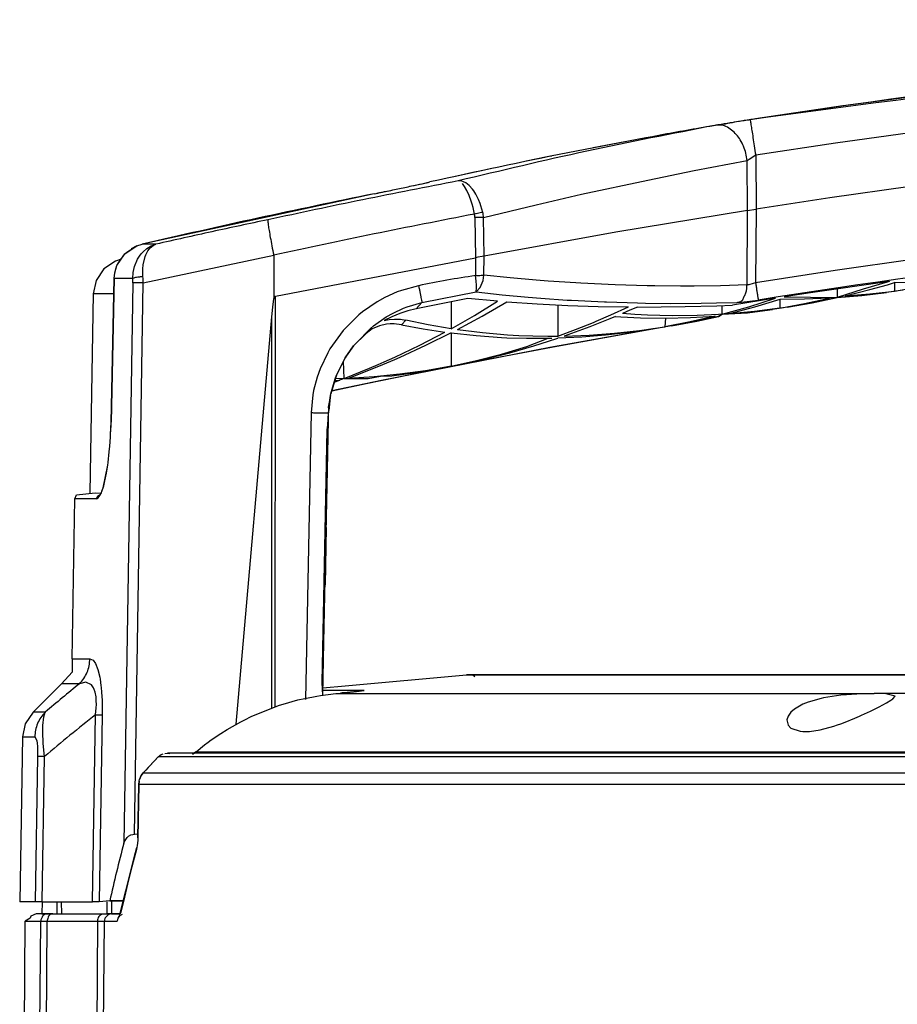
# Model space of a CAD drawing. Header units: millimetres. Extents: x -1205 to -724, y -121 to 439.
# Tile 21 of 26: x -1112 to -1039, y 357 to 439. Entities that reach past the tile are written whole.
import ezdxf

# ---------------------------------------------------------------- set-up
doc = ezdxf.new("R2010")
doc.units = ezdxf.units.MM

# ---------------------------------------------------------------- blocks, each defined once
blk = doc.blocks.new('Griff__5', base_point=(-1111.811, 364.489))
at = {"color": 7, "linetype": 'Continuous'}
for p, q in [((-1023.273, 434.272), (-1043.099, 431.71)), ((-1043.346, 431.674), (-1050.599, 430.594)), ((-1043.099, 431.71), (-1043.346, 431.674)), ((-1061.47, 428.684), (-1064.124, 428.181)), ((-1072.658, 426.434), (-1075.832, 425.758)), ((-1082.34, 424.361), (-1101.611, 420.177)), ((-1103.061, 419.38), (-1102.076, 420.028)), ((-1102.888, 419.508), (-1102.076, 420.028)), ((-1102.076, 420.028), (-1102.529, 419.798)), ((-1102.076, 420.028), (-1101.611, 420.177)), ((-1102.076, 420.028), (-1101.611, 420.177)), ((-1103.537, 418.704), (-1103.061, 419.38)), ((-1103.061, 419.38), (-1102.888, 419.508)), ((-1090.682, 419.273), (-1090.684, 415.617)), ((-1103.839, 418.775), (-1104.812, 418.124)), ((-1103.843, 418.02), (-1103.724, 418.405)), ((-1103.377, 418.923), (-1103.839, 418.775)), ((-1103.724, 418.405), (-1103.537, 418.704)), ((-1104.812, 418.124), (-1105.462, 417.151)), ((-1103.957, 417.31), (-1103.905, 417.806)), ((-1103.905, 417.806), (-1103.843, 418.02)), ((-1105.462, 417.151), (-1105.69, 416.055)), ((-1103.957, 417.31), (-1104.209, 405.384)), ((-1039.479, 417.083), (-1046.05, 416.124)), ((-1039.656, 417.026), (-1041.644, 416.422)), ((-1041.102, 416.394), (-1039.625, 416.807)), ((-1039.479, 417.083), (-1039.656, 417.026)), ((-1039.625, 416.807), (-1039.04, 416.981)), ((-1039.04, 416.981), (-1039.04, 416.267)), ((-1036.999, 416.973), (-1039.04, 416.981)), ((-1105.69, 416.055), (-1105.979, 399.489)), ((-1046.05, 416.124), (-1048.239, 415.79)), ((-1043.818, 416.457), (-1043.818, 415.728)), ((-1041.644, 416.422), (-1043.818, 415.728)), ((-1043.818, 415.728), (-1041.756, 415.913)), ((-1041.756, 415.913), (-1043.818, 415.728)), ((-1043.167, 415.876), (-1041.102, 416.394)), ((-1043.167, 415.876), (-1041.104, 416.036)), ((-1041.756, 415.913), (-1039.702, 416.169)), ((-1039.702, 416.169), (-1041.756, 415.913)), ((-1041.104, 416.036), (-1039.54, 416.205)), ((-1038.37, 416.357), (-1039.702, 416.169)), ((-1039.54, 416.205), (-1039.04, 416.267)), ((-1039.04, 416.267), (-1036.997, 416.616)), ((-1090.758, 414.929), (-1090.684, 415.617)), ((-1074.531, 415.645), (-1078.83, 414.807)), ((-1075.937, 415.373), (-1075.937, 413.15)), ((-1072.058, 415.428), (-1074.531, 415.645)), ((-1073.991, 414.256), (-1072.058, 415.428)), ((-1073.34, 414.187), (-1071.287, 415.369)), ((-1071.287, 415.369), (-1068.758, 415.203)), ((-1068.758, 415.203), (-1066.23, 415.079)), ((-1067.044, 415.118), (-1067.044, 412.532)), ((-1066.23, 415.079), (-1063.701, 414.997)), ((-1056.473, 414.985), (-1053.82, 415.062)), ((-1053.82, 415.062), (-1052.524, 415.116)), ((-1053.374, 414.349), (-1053.374, 415.081)), ((-1048.946, 415.681), (-1052.524, 415.116)), ((-1051.155, 414.974), (-1050.049, 415.317)), ((-1048.596, 415.575), (-1050.689, 414.947)), ((-1050.049, 415.317), (-1048.946, 415.681)), ((-1046.527, 415.594), (-1048.596, 415.575)), ((-1048.596, 415.575), (-1048.596, 414.849)), ((-1048.596, 414.849), (-1046.525, 415.231)), ((-1048.239, 415.79), (-1046.029, 415.774)), ((-1045.9, 415.299), (-1047.984, 414.941)), ((-1047.984, 414.941), (-1045.9, 415.299)), ((-1044.46, 415.685), (-1046.527, 415.594)), ((-1046.525, 415.231), (-1044.46, 415.685)), ((-1046.029, 415.774), (-1043.818, 415.728)), ((-1043.818, 415.728), (-1045.9, 415.299)), ((-1045.9, 415.299), (-1043.818, 415.728)), ((-1090.831, 414.139), (-1090.758, 414.929)), ((-1080.2, 414.419), (-1080.856, 414.145)), ((-1079.525, 414.64), (-1080.2, 414.419)), ((-1078.83, 414.807), (-1079.525, 414.64)), ((-1075.937, 413.15), (-1073.991, 414.256)), ((-1063.854, 413.771), (-1062.633, 414.294)), ((-1063.701, 414.997), (-1061.173, 414.955)), ((-1062.633, 414.294), (-1061.173, 414.955)), ((-1061.051, 414.676), (-1061.677, 414.406)), ((-1060.654, 414.334), (-1061.677, 414.406)), ((-1060.425, 414.951), (-1061.051, 414.676)), ((-1059.605, 414.279), (-1060.654, 414.334)), ((-1060.425, 414.951), (-1058.449, 414.956)), ((-1057.53, 414.228), (-1059.605, 414.279)), ((-1058.449, 414.956), (-1056.473, 414.985)), ((-1055.453, 414.252), (-1057.53, 414.228)), ((-1053.955, 414.2), (-1056.05, 413.709)), ((-1056.029, 414.079), (-1053.955, 414.2)), ((-1053.7, 414.329), (-1055.453, 414.252)), ((-1053.374, 414.349), (-1053.7, 414.329)), ((-1053.374, 414.349), (-1053.675, 414.175)), ((-1053.675, 414.175), (-1053.374, 414.349)), ((-1053.374, 414.349), (-1052.263, 414.651)), ((-1053.374, 414.349), (-1051.282, 414.463)), ((-1051.282, 414.463), (-1053.374, 414.349)), ((-1050.689, 414.947), (-1052.785, 414.39)), ((-1050.69, 414.583), (-1052.785, 414.39)), ((-1052.263, 414.651), (-1051.155, 414.974)), ((-1051.282, 414.463), (-1049.2, 414.752)), ((-1049.2, 414.752), (-1051.282, 414.463)), ((-1048.596, 414.849), (-1050.69, 414.583)), ((-1047.984, 414.941), (-1049.2, 414.752)), ((-1093.795, 380.262), (-1090.831, 414.139)), ((-1081.895, 413.399), (-1082.489, 413.149)), ((-1081.289, 413.528), (-1081.895, 413.399)), ((-1080.856, 414.145), (-1081.492, 413.819)), ((-1081.492, 413.819), (-1081.072, 413.913)), ((-1081.005, 413.55), (-1081.289, 413.528)), ((-1081.072, 413.913), (-1080.643, 413.951)), ((-1080.676, 413.547), (-1081.005, 413.55)), ((-1080.058, 413.468), (-1080.676, 413.547)), ((-1080.643, 413.951), (-1080.148, 413.93)), ((-1080.148, 413.93), (-1079.703, 413.855)), ((-1080.058, 413.468), (-1078.261, 413.137)), ((-1077.823, 413.469), (-1079.703, 413.855)), ((-1075.937, 413.15), (-1077.823, 413.469)), ((-1075.403, 413.072), (-1073.34, 414.187)), ((-1057.605, 413.383), (-1067.719, 411.593)), ((-1065.569, 413.083), (-1064.098, 413.67)), ((-1062.719, 413.973), (-1064.396, 413.313)), ((-1064.098, 413.67), (-1063.854, 413.771)), ((-1062.266, 414.159), (-1062.719, 413.973)), ((-1062.266, 414.159), (-1061.819, 414.131)), ((-1061.819, 414.131), (-1060.185, 414.058)), ((-1060.185, 414.058), (-1058.106, 414.032)), ((-1058.106, 414.032), (-1058.152, 413.293)), ((-1056.05, 413.709), (-1058.152, 413.293)), ((-1058.106, 414.032), (-1056.029, 414.079)), ((-1055.488, 413.778), (-1057.605, 413.383)), ((-1057.605, 413.383), (-1055.488, 413.778)), ((-1053.675, 414.175), (-1055.488, 413.778)), ((-1055.488, 413.778), (-1053.675, 414.175)), ((-1083.003, 412.744), (-1084.035, 411.725)), ((-1083.838, 411.953), (-1082.634, 413.17)), ((-1082.489, 413.149), (-1083.003, 412.744)), ((-1078.536, 411.786), (-1076.463, 412.864)), ((-1078.261, 413.137), (-1076.463, 412.864)), ((-1075.937, 412.795), (-1078.058, 411.743)), ((-1075.937, 412.795), (-1073.838, 412.57)), ((-1075.937, 412.795), (-1075.937, 410.025)), ((-1075.403, 413.072), (-1073.319, 412.819)), ((-1073.838, 412.57), (-1071.741, 412.421)), ((-1073.319, 412.819), (-1071.231, 412.646)), ((-1071.231, 412.646), (-1070.283, 412.593)), ((-1070.283, 412.593), (-1069.14, 412.55)), ((-1067.122, 411.705), (-1059.144, 413.123)), ((-1067.044, 412.532), (-1065.569, 413.083)), ((-1064.396, 413.313), (-1066.532, 412.54)), ((-1066.532, 412.54), (-1064.438, 412.616)), ((-1063.087, 412.612), (-1065.064, 412.455)), ((-1064.438, 412.616), (-1062.343, 412.768)), ((-1061.113, 412.834), (-1063.087, 412.612)), ((-1062.343, 412.768), (-1060.247, 412.994)), ((-1059.144, 413.123), (-1061.113, 412.834)), ((-1060.247, 412.994), (-1058.152, 413.293)), ((-1084.035, 411.725), (-1083.838, 411.953)), ((-1084.035, 411.725), (-1083.838, 411.953)), ((-1083.838, 411.953), (-1084.035, 411.725)), ((-1080.622, 410.783), (-1078.536, 411.786)), ((-1078.058, 411.743), (-1080.186, 410.762)), ((-1071.741, 412.421), (-1071.304, 412.4)), ((-1071.304, 412.4), (-1069.644, 412.349)), ((-1069.644, 412.349), (-1067.859, 412.348)), ((-1069.634, 411.66), (-1067.859, 412.348)), ((-1069.14, 412.55), (-1067.894, 412.53)), ((-1069.049, 411.724), (-1067.815, 412.111)), ((-1067.894, 412.53), (-1067.044, 412.532)), ((-1067.859, 412.348), (-1067.549, 412.353)), ((-1067.859, 412.348), (-1067.549, 412.353)), ((-1067.815, 412.111), (-1067.044, 412.365)), ((-1065.064, 412.455), (-1067.044, 412.365)), ((-1084.726, 410.715), (-1084.035, 411.725)), ((-1084.035, 411.725), (-1084.668, 410.865)), ((-1067.719, 411.593), (-1081.731, 408.854)), ((-1075.083, 410.193), (-1067.122, 411.705)), ((-1073.828, 410.495), (-1071.727, 411.04)), ((-1073.068, 410.638), (-1071.057, 411.148)), ((-1071.727, 411.04), (-1069.634, 411.66)), ((-1071.057, 411.148), (-1069.049, 411.724)), ((-1085.449, 409.276), (-1084.889, 410.438)), ((-1084.889, 410.438), (-1085.449, 409.276)), ((-1084.889, 410.438), (-1084.726, 410.715)), ((-1084.726, 410.715), (-1084.889, 410.438)), ((-1084.83, 409), (-1084.889, 410.438)), ((-1084.668, 410.865), (-1084.726, 410.715)), ((-1082.72, 409.854), (-1082.002, 410.163)), ((-1082.002, 410.163), (-1081.499, 410.385)), ((-1080.646, 410.559), (-1081.968, 409.998)), ((-1081.499, 410.385), (-1080.622, 410.783)), ((-1080.186, 410.762), (-1080.646, 410.559)), ((-1075.937, 410.025), (-1073.828, 410.495)), ((-1075.083, 410.193), (-1073.068, 410.638)), ((-1084.83, 409), (-1082.72, 409.854)), ((-1082.321, 409.853), (-1084.464, 409.016)), ((-1082.986, 408.596), (-1076.902, 409.835)), ((-1081.968, 409.998), (-1082.321, 409.853)), ((-1080.2, 409.367), (-1081.804, 409.198)), ((-1080.848, 409.225), (-1078.871, 409.497)), ((-1078.068, 409.658), (-1080.2, 409.367)), ((-1078.871, 409.497), (-1076.902, 409.835)), ((-1075.937, 410.025), (-1078.068, 409.658)), ((-1085.607, 408.849), (-1085.922, 407.741)), ((-1085.922, 407.741), (-1085.663, 408.692)), ((-1081.731, 408.854), (-1085.854, 407.992)), ((-1085.854, 407.992), (-1082.986, 408.596)), ((-1084.83, 409), (-1085.663, 408.692)), ((-1085.663, 408.692), (-1085.56, 408.982)), ((-1085.663, 408.692), (-1085.19, 408.863)), ((-1085.449, 409.276), (-1085.607, 408.849)), ((-1085.607, 408.849), (-1085.19, 408.863)), ((-1085.56, 408.982), (-1085.449, 409.276)), ((-1084.83, 409), (-1085.56, 408.982)), ((-1084.83, 409), (-1082.834, 409.019)), ((-1082.331, 409.152), (-1084.464, 409.016)), ((-1082.834, 409.019), (-1081.804, 409.198)), ((-1081.804, 409.198), (-1082.331, 409.152)), ((-1081.804, 409.198), (-1080.848, 409.225)), ((-1085.952, 407.599), (-1085.922, 407.741)), ((-1085.952, 407.599), (-1086.149, 406.631)), ((-1085.984, 407.428), (-1086.099, 406.352)), ((-1086.099, 406.352), (-1085.984, 407.428)), ((-1085.952, 407.599), (-1085.984, 407.428)), ((-1085.984, 407.428), (-1085.952, 407.599)), ((-1086.173, 405.129), (-1086.12, 406.157)), ((-1086.149, 406.631), (-1086.118, 406.498)), ((-1086.132, 405.552), (-1086.12, 406.157)), ((-1086.118, 406.498), (-1086.12, 406.157)), ((-1086.12, 406.157), (-1086.099, 406.352)), ((-1104.247, 404.366), (-1104.209, 405.384)), ((-1104.196, 405.108), (-1104.209, 405.384)), ((-1086.217, 401.389), (-1086.132, 405.552)), ((-1104.247, 404.366), (-1104.196, 405.108)), ((-1086.653, 383.724), (-1086.226, 404.737)), ((-1086.226, 404.737), (-1086.173, 405.129)), ((-1104.314, 403.382), (-1104.261, 404.12)), ((-1104.314, 403.382), (-1104.261, 404.12)), ((-1104.261, 404.12), (-1104.247, 404.366)), ((-1104.261, 404.12), (-1104.247, 404.366)), ((-1104.46, 402.016), (-1104.357, 402.908)), ((-1104.46, 402.016), (-1104.357, 402.908)), ((-1104.357, 402.908), (-1104.314, 403.382)), ((-1104.357, 402.908), (-1104.314, 403.382)), ((-1104.49, 401.8), (-1104.46, 402.016)), ((-1104.49, 401.8), (-1104.46, 402.016)), ((-1104.878, 399.925), (-1104.49, 401.8)), ((-1104.747, 400.369), (-1104.579, 401.151)), ((-1104.579, 401.151), (-1104.49, 401.8)), ((-1086.507, 387.085), (-1086.217, 401.389)), ((-1104.815, 400.088), (-1104.747, 400.369)), ((-1107.08, 399.342), (-1105.536, 399.489)), ((-1105.536, 399.489), (-1105.038, 399.473)), ((-1104.968, 399.643), (-1104.878, 399.925)), ((-1104.878, 399.925), (-1104.815, 400.088)), ((-1107.458, 385.7), (-1107.226, 398.997)), ((-1107.226, 398.997), (-1107.08, 399.342)), ((-1086.314, 396.621), (-1086.411, 391.853)), ((-1086.597, 382.682), (-1086.507, 387.085)), ((-1107.458, 385.7), (-1107.437, 384.605)), ((-1107.437, 384.605), (-1108.336, 383.632)), ((-1110.693, 381.275), (-1108.336, 383.632)), ((-1086.597, 382.682), (-1086.653, 383.724)), ((-1110.693, 381.275), (-1111.343, 380.301)), ((-1111.343, 380.301), (-1111.571, 379.206)), ((-1111.571, 379.206), (-1111.811, 365.489)), ((-1103.105, 370.524), (-1102.883, 370.847)), ((-1102.883, 370.847), (-1102.753, 370.955)), ((-1102.753, 370.955), (-1102.556, 371.062)), ((-1102.556, 371.062), (-1102.405, 371.111)), ((-1102.405, 371.111), (-1102.271, 371.133)), ((-1102.271, 371.133), (-1101.988, 371.161)), ((-1103.155, 370.378), (-1103.105, 370.524)), ((-1110.52, 365.489), (-1111.811, 365.489)), ((-1109.949, 365.489), (-1110.52, 365.489)), ((-1109.949, 365.489), (-1109.962, 364.489)), ((-1109.949, 365.489), (-1105.755, 365.489)), ((-1105.209, 365.489), (-1105.755, 365.489)), ((-1104.322, 365.576), (-1105.209, 365.489)), ((-1104.322, 365.576), (-1103.172, 365.576)), ((-1109.962, 364.489), (-1109.669, 364.489)), ((-1109.669, 364.489), (-1109.47, 364.489)), ((-1109.47, 364.489), (-1109.044, 364.489)), ((-1109.044, 364.489), (-1108.712, 364.489)), ((-1108.712, 364.489), (-1108.332, 364.489)), ((-1108.332, 364.489), (-1104.856, 364.489)), ((-1104.856, 364.489), (-1104.531, 364.489)), ((-1104.164, 364.489), (-1104.531, 364.489)), ((-1104.164, 364.489), (-1103.458, 364.489))]:
    blk.add_line(p, q, dxfattribs=at)
at = {"color": 1, "linetype": 'Continuous'}
for p, q in [((-1043.95, 428.594), (-1035.482, 429.775)), ((-1050.597, 427.593), (-1043.95, 428.594)), ((-1051.149, 427.234), (-1050.597, 427.593)), ((-1050.597, 427.593), (-1050.565, 423.095)), ((-1055.702, 426.29), (-1051.302, 427.122)), ((-1051.302, 427.122), (-1051.149, 427.234)), ((-1051.271, 422.984), (-1051.302, 427.122)), ((-1059.579, 425.51), (-1055.702, 426.29)), ((-1075.043, 425.412), (-1075.335, 425.437)), ((-1075.043, 425.412), (-1075.335, 425.437)), ((-1074.904, 425.366), (-1075.043, 425.412)), ((-1074.803, 424.978), (-1074.991, 425.23)), ((-1074.71, 425.265), (-1074.904, 425.366)), ((-1074.615, 424.639), (-1074.803, 424.978)), ((-1074.438, 425.057), (-1074.71, 425.265)), ((-1074.149, 424.739), (-1074.438, 425.057)), ((-1065.085, 424.325), (-1059.579, 425.51)), ((-1037.739, 424.98), (-1044.425, 424.028)), ((-1074.432, 424.223), (-1074.615, 424.639)), ((-1074.261, 423.746), (-1074.432, 424.223)), ((-1074.045, 424.599), (-1074.149, 424.739)), ((-1073.88, 424.341), (-1074.045, 424.599)), ((-1073.644, 423.88), (-1073.88, 424.341)), ((-1068.864, 423.459), (-1065.085, 424.325)), ((-1044.425, 424.028), (-1050.565, 423.095)), ((-1074.185, 423.5), (-1074.261, 423.746)), ((-1074.107, 423.222), (-1074.185, 423.5)), ((-1073.978, 422.674), (-1074.107, 423.222)), ((-1073.51, 423.548), (-1073.644, 423.88)), ((-1073.446, 423.365), (-1073.51, 423.548)), ((-1073.296, 422.82), (-1073.446, 423.365)), ((-1073.238, 422.403), (-1068.864, 423.459)), ((-1073.945, 422.394), (-1073.892, 419.035)), ((-1073.186, 419.169), (-1073.238, 422.403)), ((-1051.271, 422.984), (-1062.236, 421.166)), ((-1051.317, 416.782), (-1051.271, 422.984)), ((-1051.271, 422.984), (-1051.12, 423.013)), ((-1051.12, 423.013), (-1050.76, 423.066)), ((-1050.76, 423.066), (-1050.565, 423.095)), ((-1050.565, 423.095), (-1050.61, 416.973)), ((-1062.236, 421.166), (-1073.186, 419.169)), ((-1100.475, 420.177), (-1101.611, 420.177)), ((-1101.227, 419.813), (-1100.866, 420.029)), ((-1100.957, 419.862), (-1100.718, 420.061)), ((-1100.866, 420.029), (-1100.475, 420.177)), ((-1100.718, 420.061), (-1100.475, 420.177)), ((-1103.724, 418.405), (-1103.061, 419.38)), ((-1102.002, 418.931), (-1101.847, 419.181)), ((-1101.847, 419.181), (-1101.694, 419.38)), ((-1101.694, 419.38), (-1101.538, 419.549)), ((-1101.543, 418.452), (-1101.381, 419.142)), ((-1101.538, 419.549), (-1101.227, 419.813)), ((-1101.527, 416.961), (-1090.682, 419.273)), ((-1101.381, 419.142), (-1101.329, 419.275)), ((-1101.329, 419.275), (-1101.148, 419.62)), ((-1101.148, 419.62), (-1100.957, 419.862)), ((-1073.339, 419.149), (-1073.702, 419.089)), ((-1073.186, 419.169), (-1073.339, 419.149)), ((-1073.21, 417.61), (-1073.186, 419.169)), ((-1103.905, 417.806), (-1103.724, 418.405)), ((-1102.367, 417.828), (-1102.258, 418.321)), ((-1102.258, 418.321), (-1102.002, 418.931)), ((-1101.574, 418.12), (-1101.543, 418.452)), ((-1090.536, 415.853), (-1073.892, 419.035)), ((-1073.892, 419.035), (-1073.907, 417.565)), ((-1073.702, 419.089), (-1073.892, 419.035)), ((-1037.351, 418.936), (-1043.989, 417.986)), ((-1103.957, 417.31), (-1103.905, 417.806)), ((-1102.401, 417.31), (-1102.367, 417.828)), ((-1101.579, 417.973), (-1101.574, 418.12)), ((-1101.563, 417.463), (-1101.579, 417.973)), ((-1073.853, 417.108), (-1073.907, 417.565)), ((-1073.27, 417.146), (-1073.21, 417.61)), ((-1071.026, 417.378), (-1073.21, 417.61)), ((-1043.989, 417.986), (-1050.61, 416.973)), ((-1104.209, 405.384), (-1103.957, 417.31)), ((-1102.401, 417.31), (-1103.957, 417.31)), ((-1102.399, 416.969), (-1103.155, 370.378)), ((-1102.271, 371.133), (-1101.527, 416.961)), ((-1078.631, 416.724), (-1080.068, 416.331)), ((-1073.829, 416.758), (-1073.853, 417.108)), ((-1073.824, 416.549), (-1073.829, 416.758)), ((-1073.502, 416.57), (-1073.27, 417.146)), ((-1068.84, 417.181), (-1071.026, 417.378)), ((-1067.869, 417.104), (-1068.84, 417.181)), ((-1065.56, 416.948), (-1067.869, 417.104)), ((-1065.125, 416.923), (-1065.56, 416.948)), ((-1062.277, 416.79), (-1065.125, 416.923)), ((-1059.619, 416.716), (-1062.277, 416.79)), ((-1058.992, 416.705), (-1059.619, 416.716)), ((-1056.857, 416.688), (-1058.992, 416.705)), ((-1055.704, 416.691), (-1056.857, 416.688)), ((-1053.511, 416.721), (-1055.704, 416.691)), ((-1051.317, 416.782), (-1053.511, 416.721)), ((-1051.16, 416.803), (-1051.317, 416.782)), ((-1050.798, 416.902), (-1051.16, 416.803)), ((-1050.61, 416.973), (-1050.798, 416.902)), ((-1104.461, 416.055), (-1105.69, 416.055)), ((-1103.993, 416.055), (-1104.461, 416.055)), ((-1090.684, 415.617), (-1090.536, 415.853)), ((-1090.552, 381.707), (-1090.536, 415.853)), ((-1080.416, 416.202), (-1081.429, 415.746)), ((-1080.068, 416.331), (-1080.416, 416.202)), ((-1078.352, 415.327), (-1073.856, 416.208)), ((-1073.856, 416.208), (-1073.502, 416.57)), ((-1073.856, 416.208), (-1073.824, 416.549)), ((-1073.856, 416.208), (-1071.69, 415.972)), ((-1071.69, 415.972), (-1069.522, 415.771)), ((-1082.083, 415.383), (-1083.309, 414.537)), ((-1081.429, 415.746), (-1082.083, 415.383)), ((-1079.587, 414.966), (-1078.352, 415.327)), ((-1078.352, 415.327), (-1078.83, 414.807)), ((-1069.522, 415.771), (-1068.477, 415.686)), ((-1068.477, 415.686), (-1066.269, 415.532)), ((-1066.269, 415.532), (-1065.928, 415.511)), ((-1065.928, 415.511), (-1063.182, 415.374)), ((-1063.182, 415.374), (-1063.013, 415.368)), ((-1063.013, 415.368), (-1060.43, 415.289)), ((-1060.43, 415.289), (-1059.755, 415.276)), ((-1059.755, 415.276), (-1057.673, 415.255)), ((-1057.673, 415.255), (-1055.133, 415.269)), ((-1055.133, 415.269), (-1053.857, 415.291)), ((-1053.857, 415.291), (-1052.143, 415.338)), ((-1052.143, 415.338), (-1051.763, 415.36)), ((-1051.763, 415.36), (-1050.868, 415.457)), ((-1050.868, 415.457), (-1050.381, 415.528)), ((-1083.598, 414.3), (-1084.914, 412.987)), ((-1083.309, 414.537), (-1083.598, 414.3)), ((-1081.323, 414.123), (-1080.76, 414.443)), ((-1080.76, 414.443), (-1079.886, 414.85)), ((-1079.886, 414.85), (-1079.587, 414.966)), ((-1090.845, 381.598), (-1090.831, 414.139)), ((-1082.385, 413.376), (-1081.323, 414.123)), ((-1079.703, 413.855), (-1080.058, 413.468)), ((-1084.914, 412.987), (-1086.005, 411.474)), ((-1082.634, 413.17), (-1082.385, 413.376)), ((-1086.192, 411.151), (-1086.831, 409.802)), ((-1086.005, 411.474), (-1086.192, 411.151)), ((-1086.831, 409.802), (-1087.078, 409.106)), ((-1087.078, 409.106), (-1087.36, 408.021)), ((-1087.427, 407.66), (-1087.566, 406.17)), ((-1087.36, 408.021), (-1087.427, 407.66)), ((-1087.566, 406.17), (-1088.052, 382.33)), ((-1105.117, 399.305), (-1105.038, 399.473)), ((-1105.038, 399.473), (-1104.878, 399.925)), ((-1105.431, 398.997), (-1107.226, 398.997)), ((-1105.431, 398.997), (-1105.276, 399.075)), ((-1105.276, 399.075), (-1105.117, 399.305)), ((-1107.458, 385.7), (-1105.968, 385.7)), ((-1105.968, 385.7), (-1105.707, 385.582)), ((-1105.707, 385.582), (-1105.503, 385.303)), ((-1105.503, 385.303), (-1105.309, 384.825)), ((-1105.309, 384.825), (-1105.152, 384.179)), ((-1105.152, 384.179), (-1105.121, 384.004)), ((-1105.121, 384.004), (-1105.048, 383.483)), ((-1106.838, 383.632), (-1108.336, 383.632)), ((-1106.303, 383.761), (-1106.838, 383.632)), ((-1105.838, 383.544), (-1106.303, 383.761)), ((-1105.667, 383.303), (-1105.838, 383.544)), ((-1105.606, 383.166), (-1105.667, 383.303)), ((-1105.533, 382.936), (-1105.606, 383.166)), ((-1105.048, 383.483), (-1105.03, 383.311)), ((-1105.03, 383.311), (-1104.998, 382.937)), ((-1105.463, 382.551), (-1105.533, 382.936)), ((-1105.437, 382.208), (-1105.463, 382.551)), ((-1104.998, 382.937), (-1104.962, 382.234)), ((-1105.499, 381.053), (-1105.445, 381.638)), ((-1105.445, 381.638), (-1105.435, 381.893)), ((-1105.435, 381.893), (-1105.437, 382.208)), ((-1104.962, 382.234), (-1104.956, 382.026)), ((-1104.956, 382.026), (-1104.953, 381.053)), ((-1109.686, 381.275), (-1110.693, 381.275)), ((-1109.891, 380.162), (-1109.815, 380.881)), ((-1109.815, 380.881), (-1109.686, 381.275)), ((-1105.755, 365.489), (-1105.499, 381.053)), ((-1104.953, 381.053), (-1105.209, 365.489)), ((-1109.897, 379.939), (-1109.891, 380.162)), ((-1109.897, 379.638), (-1109.897, 379.939)), ((-1111.571, 379.206), (-1110.559, 379.206)), ((-1110.559, 379.206), (-1110.396, 378.917)), ((-1109.852, 378.661), (-1109.897, 379.638)), ((-1110.396, 378.917), (-1110.354, 378.652)), ((-1110.354, 378.652), (-1110.334, 378.43)), ((-1110.334, 378.43), (-1110.323, 378.24)), ((-1110.323, 378.24), (-1110.316, 377.924)), ((-1109.747, 377.589), (-1109.852, 378.661)), ((-1110.317, 377.589), (-1110.52, 365.489)), ((-1110.316, 377.924), (-1110.317, 377.589)), ((-1109.949, 365.489), (-1109.747, 377.589)), ((-1108.729, 365.489), (-1108.712, 364.489)), ((-1108.349, 365.489), (-1108.332, 364.489)), ((-1104.531, 364.489), (-1104.547, 365.489)), ((-1103.172, 365.576), (-1104.322, 365.576)), ((-1104.18, 365.489), (-1104.164, 364.489))]:
    blk.add_line(p, q, dxfattribs=at)
for centre, radius, start, end in [((-943.462, -261.255), 700.076, 90.001419, 98.840304), ((-943.48, -261.001), 684.923, 89.999903, 98.979269)]:
    blk.add_arc(centre, radius, start, end, dxfattribs=at)
for points, knots in [([(-836.359, 430.594), (-854.133, 432.947), (-889.682, 437.654), (-943.479, 439.429), (-997.277, 437.654), (-1032.825, 432.947), (-1050.599, 430.594)], [0, 0, 0, 0, 53.757908, 107.515912, 161.273916, 215.031824, 215.031824, 215.031824, 215.031824]), ([(-1053.979, 430.046), (-1057.539, 429.357), (-1064.691, 427.972), (-1071.777, 426.284), (-1075.335, 425.437)], [0, 0, 0, 0, 10.877964, 21.850285, 21.850285, 21.850285, 21.850285]), ([(-1051.05, 430.505), (-1051.315, 430.47), (-1051.819, 430.403), (-1052.575, 430.272), (-1053.282, 430.128), (-1053.759, 430.072), (-1053.979, 430.046)], [0, 0, 0, 0, 0.800686, 1.524208, 2.301978, 2.964905, 2.964905, 2.964905, 2.964905]), ([(-1051.302, 427.122), (-1051.332, 427.326), (-1051.392, 427.731), (-1051.588, 428.309), (-1051.855, 428.836), (-1052.189, 429.295), (-1052.6, 429.67), (-1053.032, 429.962), (-1053.517, 430.114), (-1053.824, 430.069), (-1053.979, 430.046)], [0, 0, 0, 0, 0.61731, 1.228439, 1.820843, 2.384084, 2.92164, 3.481443, 3.940641, 4.40343, 4.40343, 4.40343, 4.40343]), ([(-1051.05, 430.505), (-1051.045, 430.469), (-1051.023, 430.333), (-1050.978, 430.042), (-1050.908, 429.589), (-1050.817, 429.003), (-1050.711, 428.323), (-1050.636, 427.842), (-1050.597, 427.593)], [0, 0, 0, 0, 0.108995, 0.413222, 0.881251, 1.486698, 2.190285, 2.946363, 2.946363, 2.946363, 2.946363]), ([(-1075.335, 425.437), (-1077.978, 424.922), (-1083.263, 423.891), (-1088.529, 422.768), (-1091.163, 422.207)], [0, 0, 0, 0, 8.076964, 16.153927, 16.153927, 16.153927, 16.153927]), ([(-1082.34, 424.361), (-1085.56, 423.698), (-1091.998, 422.371), (-1098.407, 420.908), (-1101.611, 420.177)], [0, 0, 0, 0, 9.860337, 19.720665, 19.720665, 19.720665, 19.720665]), ([(-1073.978, 422.674), (-1076.767, 422.133), (-1082.345, 421.05), (-1087.903, 419.865), (-1090.682, 419.273)], [0, 0, 0, 0, 8.523787, 17.047573, 17.047573, 17.047573, 17.047573]), ([(-1073.296, 422.82), (-1073.334, 422.812), (-1073.439, 422.79), (-1073.619, 422.752), (-1073.808, 422.711), (-1073.931, 422.684), (-1073.978, 422.674)], [0, 0, 0, 0, 0.1156085, 0.320789, 0.5535796, 0.6967982, 0.6967982, 0.6967982, 0.6967982]), ([(-1073.238, 422.403), (-1073.277, 422.403), (-1073.385, 422.402), (-1073.54, 422.4), (-1073.737, 422.398), (-1073.864, 422.396), (-1073.945, 422.394)], [0, 0, 0, 0, 0.1168014, 0.3245849, 0.4633763, 0.7070565, 0.7070565, 0.7070565, 0.7070565]), ([(-1073.238, 422.403), (-1073.244, 422.473), (-1073.254, 422.613), (-1073.282, 422.751), (-1073.296, 422.82)], [0, 0, 0, 0, 0.2106966, 0.4214407, 0.4214407, 0.4214407, 0.4214407]), ([(-1091.163, 422.207), (-1092.716, 421.877), (-1095.824, 421.216), (-1098.924, 420.523), (-1100.475, 420.177)], [0, 0, 0, 0, 4.765466, 9.531025, 9.531025, 9.531025, 9.531025]), ([(-1073.907, 417.565), (-1074.697, 417.442), (-1076.277, 417.196), (-1077.846, 416.881), (-1078.631, 416.724)], [0, 0, 0, 0, 2.39803, 4.798793, 4.798793, 4.798793, 4.798793]), ([(-1073.907, 417.565), (-1073.859, 417.567), (-1073.733, 417.573), (-1073.539, 417.582), (-1073.355, 417.597), (-1073.248, 417.607), (-1073.21, 417.61)], [0, 0, 0, 0, 0.1440061, 0.3777782, 0.5828611, 0.6981814, 0.6981814, 0.6981814, 0.6981814]), ([(-1073.907, 417.565), (-1073.859, 417.567), (-1073.733, 417.573), (-1073.539, 417.582), (-1073.355, 417.597), (-1073.248, 417.607), (-1073.21, 417.61)], [0, 0, 0, 0, 0.1440061, 0.3777782, 0.5828611, 0.6981814, 0.6981814, 0.6981814, 0.6981814]), ([(-1101.563, 417.463), (-1101.659, 417.457), (-1101.839, 417.447), (-1102.067, 417.413), (-1102.255, 417.379), (-1102.351, 417.333), (-1102.401, 417.31)], [0, 0, 0, 0, 0.2877232, 0.5393634, 0.6926521, 0.857291, 0.857291, 0.857291, 0.857291]), ([(-1101.527, 416.961), (-1101.626, 416.962), (-1101.812, 416.965), (-1102.07, 416.968), (-1102.261, 416.969), (-1102.366, 416.969), (-1102.399, 416.969)], [0, 0, 0, 0, 0.297681, 0.5577529, 0.7737756, 0.8725462, 0.8725462, 0.8725462, 0.8725462]), ([(-1101.527, 416.961), (-1101.532, 417.045), (-1101.543, 417.212), (-1101.556, 417.38), (-1101.563, 417.463)], [0, 0, 0, 0, 0.2529206, 0.5037315, 0.5037315, 0.5037315, 0.5037315]), ([(-1078.631, 416.724), (-1078.61, 416.621), (-1078.57, 416.419), (-1078.512, 416.129), (-1078.459, 415.865), (-1078.413, 415.634), (-1078.378, 415.459), (-1078.358, 415.359), (-1078.352, 415.327)], [0, 0, 0, 0, 0.31542, 0.616109, 0.888596, 1.12067, 1.32472, 1.424265, 1.424265, 1.424265, 1.424265]), ([(-1052.143, 415.338), (-1052.054, 415.347), (-1051.875, 415.365), (-1051.642, 415.556), (-1051.548, 415.845), (-1051.407, 416.13), (-1051.331, 416.449), (-1051.321, 416.67), (-1051.317, 416.782)], [0, 0, 0, 0, 0.264549, 0.529783, 0.845313, 1.15932, 1.485169, 1.820817, 1.820817, 1.820817, 1.820817]), ([(-1050.61, 416.973), (-1050.591, 416.856), (-1050.555, 416.63), (-1050.504, 416.305), (-1050.456, 416.003), (-1050.417, 415.756), (-1050.392, 415.599), (-1050.382, 415.536), (-1050.381, 415.528)], [0, 0, 0, 0, 0.354525, 0.68736, 0.986655, 1.271269, 1.439073, 1.463045, 1.463045, 1.463045, 1.463045]), ([(-1087.566, 406.17), (-1087.431, 406.167), (-1087.171, 406.162), (-1086.806, 406.156), (-1086.499, 406.152), (-1086.281, 406.152), (-1086.165, 406.156), (-1086.125, 406.157), (-1086.12, 406.157)], [0, 0, 0, 0, 0.405606, 0.780773, 1.096834, 1.32671, 1.431841, 1.44686, 1.44686, 1.44686, 1.44686]), ([(-1105.038, 399.473), (-1105.055, 399.442), (-1105.104, 399.352), (-1105.259, 399.273), (-1105.394, 399.148), (-1105.421, 399.039), (-1105.431, 398.997)], [0, 0, 0, 0, 0.1051615, 0.301435, 0.5060231, 0.6325297, 0.6325297, 0.6325297, 0.6325297]), ([(-1106.838, 383.632), (-1106.711, 383.775), (-1106.457, 384.062), (-1106.189, 384.575), (-1106.01, 385.125), (-1105.982, 385.509), (-1105.968, 385.7)], [0, 0, 0, 0, 0.572966, 1.146855, 1.721459, 2.296467, 2.296467, 2.296467, 2.296467]), ([(-1106.838, 383.632), (-1107.315, 383.244), (-1108.271, 382.466), (-1109.213, 381.672), (-1109.686, 381.275)], [0, 0, 0, 0, 1.843731, 3.696382, 3.696382, 3.696382, 3.696382]), ([(-1109.686, 381.275), (-1109.813, 381.131), (-1110.069, 380.844), (-1110.337, 380.332), (-1110.517, 379.781), (-1110.545, 379.397), (-1110.559, 379.206)], [0, 0, 0, 0, 0.573675, 1.147963, 1.722725, 2.297755, 2.297755, 2.297755, 2.297755]), ([(-1105.499, 381.053), (-1106.211, 380.487), (-1107.642, 379.35), (-1109.043, 378.177), (-1109.747, 377.589)], [0, 0, 0, 0, 2.730944, 5.481538, 5.481538, 5.481538, 5.481538]), ([(-1105.499, 381.053), (-1105.407, 381.053), (-1105.225, 381.052), (-1105.043, 381.053), (-1104.953, 381.053)], [0, 0, 0, 0, 0.2749472, 0.5458962, 0.5458962, 0.5458962, 0.5458962]), ([(-1109.747, 377.589), (-1109.846, 377.59), (-1110.036, 377.591), (-1110.226, 377.59), (-1110.317, 377.589)], [0, 0, 0, 0, 0.2974616, 0.5702987, 0.5702987, 0.5702987, 0.5702987])]:
    blk.add_open_spline(points, degree=3, knots=knots, dxfattribs=at)
at = {"color": 7, "linetype": 'Continuous'}
for points, knots in [([(-1050.599, 430.594), (-1050.958, 430.538), (-1051.669, 430.426), (-1052.703, 430.26), (-1053.708, 430.092), (-1054.361, 429.98), (-1054.69, 429.923)], [0, 0, 0, 0, 1.089232, 2.158613, 3.144438, 4.145199, 4.145199, 4.145199, 4.145199]), ([(-1050.599, 430.594), (-1050.79, 430.56), (-1051.148, 430.498), (-1051.507, 430.448), (-1051.675, 430.425)], [0, 0, 0, 0, 0.581405, 1.088723, 1.088723, 1.088723, 1.088723]), ([(-1054.69, 429.923), (-1058.536, 429.228), (-1066.234, 427.836), (-1073.878, 426.175), (-1077.703, 425.344)], [0, 0, 0, 0, 11.724002, 23.466243, 23.466243, 23.466243, 23.466243]), ([(-1054.69, 429.923), (-1055.432, 429.793), (-1056.893, 429.536), (-1058.353, 429.269), (-1059.071, 429.138)], [0, 0, 0, 0, 2.262032, 4.450766, 4.450766, 4.450766, 4.450766]), ([(-1053.74, 430.086), (-1053.858, 430.066), (-1054.091, 430.027), (-1054.324, 429.987), (-1054.438, 429.967)], [0, 0, 0, 0, 0.3590954, 0.7087413, 0.7087413, 0.7087413, 0.7087413]), ([(-1067.537, 427.505), (-1067.895, 427.433), (-1068.61, 427.288), (-1069.325, 427.141), (-1069.683, 427.067)], [0, 0, 0, 0, 1.094946, 2.190054, 2.190054, 2.190054, 2.190054]), ([(-1082.34, 424.361), (-1081.918, 424.448), (-1081.113, 424.612), (-1079.926, 424.861), (-1078.802, 425.101), (-1078.062, 425.265), (-1077.703, 425.344)], [0, 0, 0, 0, 1.291753, 2.466127, 3.638932, 4.74022, 4.74022, 4.74022, 4.74022]), ([(-1079.431, 424.967), (-1079.135, 425.031), (-1078.559, 425.154), (-1077.983, 425.282), (-1077.703, 425.344)], [0, 0, 0, 0, 0.908076, 1.768428, 1.768428, 1.768428, 1.768428]), ([(-1082.34, 424.361), (-1082.106, 424.409), (-1081.638, 424.504), (-1081.17, 424.601), (-1080.938, 424.649)], [0, 0, 0, 0, 0.71823, 1.431999, 1.431999, 1.431999, 1.431999]), ([(-1091.163, 422.207), (-1091.163, 422.166), (-1091.165, 422.018), (-1091.135, 421.717), (-1091.062, 421.265), (-1090.961, 420.692), (-1090.83, 420.014), (-1090.734, 419.531), (-1090.682, 419.273)], [0, 0, 0, 0, 0.123598, 0.442197, 0.905683, 1.497282, 2.18865, 2.976452, 2.976452, 2.976452, 2.976452]), ([(-1103.155, 370.378), (-1103.359, 369.579), (-1103.766, 367.983), (-1104.137, 366.378), (-1104.322, 365.576)], [0, 0, 0, 0, 2.472824, 4.941284, 4.941284, 4.941284, 4.941284])]:
    blk.add_open_spline(points, degree=3, knots=knots, dxfattribs=at)
at = {"color": 1, "linetype": 'Continuous'}
for points in [[(-1073.945, 422.394), (-1073.951, 422.441), (-1073.961, 422.534), (-1073.972, 422.627), (-1073.978, 422.674)], [(-1102.399, 416.969), (-1102.399, 417.026), (-1102.4, 417.14), (-1102.4, 417.253), (-1102.401, 417.31)]]:
    blk.add_open_spline(points, degree=3, dxfattribs=at)
blk = doc.blocks.new('Rueckteil__6', base_point=(-1111.424, 333.489))
at = {"color": 7, "linetype": 'Continuous'}
for p, q in [((-1084.734, 383.463), (-1074.648, 384.378)), ((-1074.648, 384.378), (-1035.855, 384.378)), ((-1074.495, 384.378), (-1074.648, 384.378)), ((-1074.648, 384.378), (-1074.495, 384.378)), ((-1074.648, 384.378), (-1074.1, 384.333)), ((-1074.495, 384.378), (-1074.648, 384.378)), ((-1074.495, 384.378), (-1073.65, 384.358)), ((-1072.849, 384.367), (-1074.356, 384.374)), ((-1074.1, 384.333), (-1073.961, 384.233)), ((-1073.65, 384.358), (-1073.272, 384.378)), ((-940.333, 384.378), (-1073.272, 384.378)), ((-1073.272, 384.378), (-1072.849, 384.367)), ((-1072.849, 384.367), (-1072.45, 384.371)), ((-1072.45, 384.371), (-1072.849, 384.367)), ((-1072.45, 384.371), (-1063.98, 384.367)), ((-1063.98, 384.367), (-1072.45, 384.371)), ((-1063.98, 384.367), (-1039.422, 384.369)), ((-1037.133, 384.368), (-1063.98, 384.367)), ((-1039.422, 384.369), (-935.765, 384.378)), ((-1086.585, 383.286), (-1084.734, 383.463)), ((-1089.892, 381.936), (-1088.664, 382.28)), ((-1088.664, 382.28), (-1088.101, 382.412)), ((-1088.101, 382.412), (-1087.1, 382.607)), ((-1087.1, 382.607), (-1086.783, 382.658)), ((-1086.783, 382.658), (-1085.516, 382.817)), ((-1085.516, 382.817), (-1085.141, 382.852)), ((-1085.141, 382.852), (-1084.561, 382.91)), ((-1084.998, 382.865), (-1085.141, 382.852)), ((-1084.561, 382.91), (-1084.998, 382.865)), ((-1084.561, 382.91), (-1083.808, 382.993)), ((-1084.01, 382.969), (-1084.561, 382.91)), ((-1083.808, 382.993), (-1084.01, 382.969)), ((-1083.808, 382.993), (-1083.588, 383.019)), ((-1083.588, 383.019), (-1083.808, 382.993)), ((-1083.173, 383.07), (-1083.588, 383.019)), ((-1045.16, 382.414), (-1046.225, 382.113)), ((-1044.954, 382.457), (-1045.16, 382.414)), ((-1043.88, 382.63), (-1044.954, 382.457)), ((-1043.502, 382.673), (-1043.88, 382.63)), ((-1043.048, 382.716), (-1043.502, 382.673)), ((-1041.78, 382.793), (-1043.048, 382.716)), ((-1040.753, 382.817), (-1041.78, 382.793)), ((-1040.357, 382.817), (-1040.753, 382.817)), ((-1039.778, 382.802), (-1040.357, 382.817)), ((-1039.002, 382.597), (-1039.778, 382.802)), ((-1039.346, 382.254), (-1039.184, 382.368)), ((-1039.184, 382.368), (-1039.002, 382.597)), ((-1092.49, 380.933), (-1090.199, 381.838)), ((-1090.199, 381.838), (-1089.892, 381.936)), ((-1047.366, 381.527), (-1047.66, 381.268)), ((-1046.822, 381.859), (-1047.366, 381.527)), ((-1046.685, 381.925), (-1046.822, 381.859)), ((-1046.225, 382.113), (-1046.685, 381.925)), ((-1041.037, 381.354), (-1040.321, 381.708)), ((-1040.321, 381.708), (-1039.705, 382.038)), ((-1039.705, 382.038), (-1039.346, 382.254)), ((-1093.146, 380.615), (-1092.49, 380.933)), ((-1047.905, 380.925), (-1047.996, 380.631)), ((-1047.788, 381.115), (-1047.905, 380.925)), ((-1047.66, 381.268), (-1047.788, 381.115)), ((-1043.152, 380.434), (-1042.34, 380.764)), ((-1042.34, 380.764), (-1041.971, 380.924)), ((-1041.971, 380.924), (-1041.782, 381.008)), ((-1041.782, 381.008), (-1041.037, 381.354)), ((-1095.081, 379.501), (-1094.541, 379.84)), ((-1094.541, 379.84), (-1093.428, 380.47)), ((-1093.428, 380.47), (-1093.146, 380.615)), ((-1047.996, 380.631), (-1047.902, 380.189)), ((-1047.902, 380.189), (-1047.661, 379.939)), ((-1047.661, 379.939), (-1046.909, 379.675)), ((-1045.224, 379.791), (-1044.104, 380.095)), ((-1044.104, 380.095), (-1043.778, 380.204)), ((-1043.778, 380.204), (-1043.5, 380.303)), ((-1043.5, 380.303), (-1043.152, 380.434)), ((-1095.874, 378.961), (-1095.081, 379.501)), ((-1046.909, 379.675), (-1046.685, 379.653)), ((-1046.685, 379.653), (-1046.131, 379.657)), ((-1046.131, 379.657), (-1045.224, 379.791)), ((-1097.134, 377.982), (-1096.427, 378.55)), ((-1096.427, 378.55), (-1096.131, 378.773)), ((-1096.131, 378.773), (-1095.874, 378.961)), ((-1100.285, 377.549), (-1100.569, 377.253)), ((-1100.285, 377.549), (-1100.03, 377.742)), ((-1100.03, 377.742), (-1099.872, 377.81)), ((-1099.729, 377.845), (-1099.518, 377.858)), ((-1099.518, 377.858), (-1099.309, 377.825)), ((-787.493, 377.81), (-1099.518, 377.858)), ((-1097.134, 377.982), (-1097.445, 377.769)), ((-1101.137, 376.658), (-1101.327, 376.458)), ((-1100.569, 377.253), (-1101.137, 376.658)), ((-1101.696, 376.012), (-1101.85, 375.663)), ((-1101.538, 376.227), (-1101.696, 376.012)), ((-1101.327, 376.458), (-1101.538, 376.227)), ((-1101.913, 375.254), (-1101.973, 370.832)), ((-1101.886, 375.519), (-1101.913, 375.254)), ((-1101.973, 370.832), (-1101.982, 370.602)), ((-1102.033, 370.181), (-1102.097, 369.844)), ((-1102.016, 370.376), (-1102.033, 370.181)), ((-1101.982, 370.602), (-1102.016, 370.376)), ((-1102.097, 369.844), (-1102.471, 368.412)), ((-1102.471, 368.412), (-1102.833, 366.977)), ((-1102.833, 366.977), (-1103.181, 365.539)), ((-1103.181, 365.539), (-1103.396, 364.628)), ((-1110.872, 364.313), (-1110.945, 364.139)), ((-1110.449, 364.489), (-1110.872, 364.313)), ((-1109.47, 364.489), (-1110.449, 364.489)), ((-1109.317, 364.489), (-1109.47, 364.489)), ((-1109.47, 364.489), (-1109.317, 364.489)), ((-1109.182, 364.489), (-1109.317, 364.489)), ((-1109.317, 364.489), (-1109.182, 364.489)), ((-1109.044, 364.489), (-1109.182, 364.489)), ((-1104.939, 364.479), (-1109.044, 364.489)), ((-1104.171, 364.489), (-1104.939, 364.479)), ((-1103.458, 364.489), (-1104.171, 364.489)), ((-1103.396, 364.628), (-1103.458, 364.489)), ((-1111.424, 354.497), (-1111.342, 363.894)), ((-1110.945, 364.139), (-1111.342, 363.894)), ((-1111.342, 363.894), (-1111.048, 363.894))]:
    blk.add_line(p, q, dxfattribs=at)
at = {"color": 1, "linetype": 'Continuous'}
for p, q in [((-1073.272, 384.378), (-1074.495, 384.378)), ((-1084.872, 383.07), (-1086.589, 383.07)), ((-1085.516, 382.817), (-1085.141, 382.852)), ((-1085.516, 382.817), (-1040.753, 382.817)), ((-1083.173, 383.07), (-1084.872, 383.07)), ((-1083.588, 383.019), (-1083.173, 383.07)), ((-846.647, 382.817), (-1040.357, 382.817)), ((-1101.327, 376.458), (-1100.285, 377.549)), ((-786.719, 377.549), (-1100.285, 377.549)), ((-1097.445, 377.769), (-1097.134, 377.982)), ((-1097.134, 377.982), (-789.87, 377.982)), ((-1101.85, 375.663), (-1101.696, 376.012)), ((-1101.696, 376.012), (-1101.538, 376.227)), ((-1101.538, 376.227), (-1101.327, 376.458)), ((-1101.538, 376.227), (-785.466, 376.227)), ((-1101.973, 370.832), (-1101.913, 375.254)), ((-1101.913, 375.254), (-1101.886, 375.519)), ((-785.091, 375.254), (-1101.913, 375.254)), ((-1101.886, 375.519), (-1101.85, 375.663)), ((-1101.973, 370.832), (-1101.982, 370.602)), ((-1102.263, 369.287), (-1102.072, 370.005)), ((-1102.033, 370.181), (-1102.072, 370.005)), ((-1101.982, 370.602), (-1102.033, 370.181)), ((-1102.635, 367.851), (-1102.263, 369.287)), ((-1102.993, 366.411), (-1102.635, 367.851)), ((-1103.509, 364.345), (-1102.993, 366.411)), ((-1103.509, 364.345), (-1103.654, 364.142)), ((-1111.048, 363.894), (-1110.066, 363.894)), ((-1110.066, 363.894), (-1110.275, 345.628)), ((-1110.066, 363.894), (-1109.526, 363.894)), ((-1109.654, 345.628), (-1109.526, 363.894)), ((-1109.526, 363.894), (-1105.337, 363.894)), ((-1105.337, 363.894), (-1105.465, 345.628)), ((-1105.337, 363.894), (-1104.762, 363.894)), ((-1104.919, 345.628), (-1104.762, 363.894)), ((-1104.762, 363.894), (-1103.695, 363.894)), ((-1103.654, 364.142), (-1103.695, 363.894))]:
    blk.add_line(p, q, dxfattribs=at)
for points, knots in [([(-1109.678, 364.461), (-1109.737, 364.429), (-1109.845, 364.372), (-1109.967, 364.211), (-1110.036, 364.051), (-1110.058, 363.934), (-1110.066, 363.894)], [0, 0, 0, 0, 0.2003571, 0.3608546, 0.595129, 0.7172126, 0.7172126, 0.7172126, 0.7172126]), ([(-1109.182, 364.489), (-1109.241, 364.462), (-1109.361, 364.408), (-1109.451, 364.219), (-1109.503, 364.05), (-1109.519, 363.937), (-1109.526, 363.894)], [0, 0, 0, 0, 0.187394, 0.383583, 0.5943436, 0.7246254, 0.7246254, 0.7246254, 0.7246254]), ([(-1104.939, 364.479), (-1104.978, 364.46), (-1105.082, 364.407), (-1105.233, 364.294), (-1105.318, 364.096), (-1105.331, 363.962), (-1105.337, 363.894)], [0, 0, 0, 0, 0.1301007, 0.3507655, 0.5482287, 0.7541013, 0.7541013, 0.7541013, 0.7541013]), ([(-1104.171, 364.489), (-1104.251, 364.481), (-1104.402, 364.468), (-1104.576, 364.301), (-1104.733, 364.127), (-1104.753, 363.966), (-1104.762, 363.894)], [0, 0, 0, 0, 0.2322704, 0.4392639, 0.7015156, 0.9144033, 0.9144033, 0.9144033, 0.9144033]), ([(-1103.289, 364.46), (-1103.329, 364.437), (-1103.434, 364.377), (-1103.572, 364.275), (-1103.674, 364.098), (-1103.687, 363.972), (-1103.695, 363.894)], [0, 0, 0, 0, 0.1378685, 0.3646632, 0.5029634, 0.7373774, 0.7373774, 0.7373774, 0.7373774])]:
    blk.add_open_spline(points, degree=3, knots=knots, dxfattribs=at)
at = {"color": 7, "linetype": 'Continuous'}
blk.add_open_spline([(-1109.47, 364.489), (-1109.505, 364.484), (-1109.574, 364.475), (-1109.643, 364.465), (-1109.678, 364.461)], degree=3, dxfattribs=at)
blk.add_open_spline([(-1109.044, 364.489), (-1109.05, 364.489), (-1109.096, 364.489), (-1109.142, 364.489), (-1109.182, 364.489)], degree=3, knots=[0, 0, 0, 0, 0.0172516, 0.1380131, 0.1380131, 0.1380131, 0.1380131], dxfattribs=at)
blk = doc.blocks.new('Rueckteil-kpl___8', base_point=(-1111.424, 333.489))
blk.add_blockref('Rueckteil__6', (-1111.424, 333.489))
blk = doc.blocks.new('L10-für-dxf-Internet__122', base_point=(-1204.979, -120.953))
for name, p in [('Griff__5', (-1111.811, 364.489)), ('Rueckteil-kpl___8', (-1111.424, 333.489))]:
    blk.add_blockref(name, p)
blk = doc.blocks.new('DrfsichtB', base_point=(-768, 209))
blk.add_blockref('L10-für-dxf-Internet__122', (-1204.979, -120.953))

msp = doc.modelspace()

# ---------------------------------------------------------------- block references
msp.add_blockref('DrfsichtB', (-768, 209))

doc.saveas('drawing.dxf')
